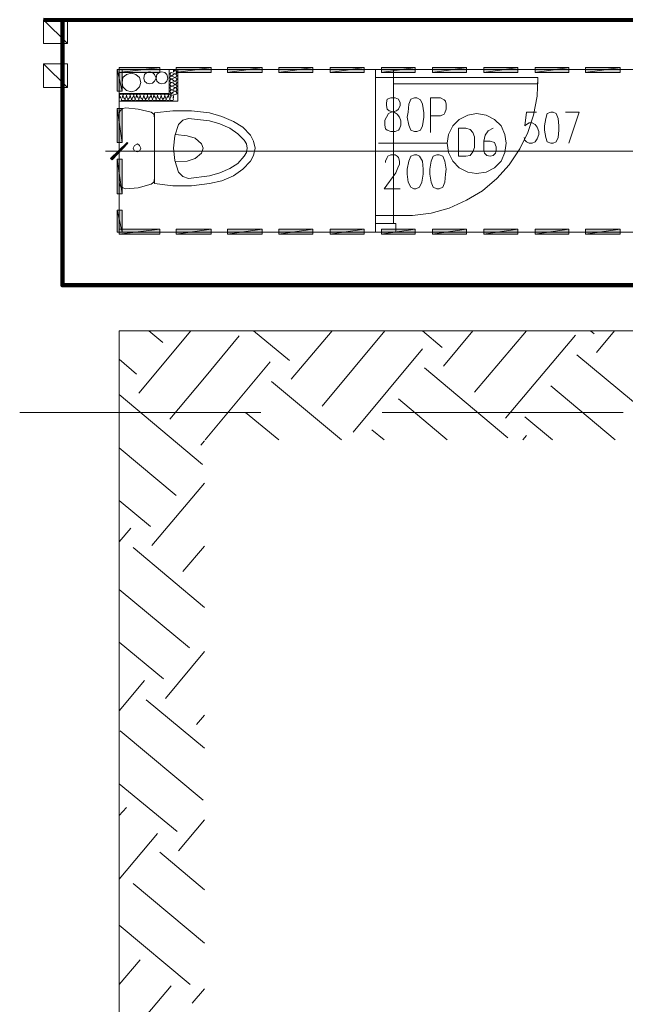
# Model space of a CAD drawing. Header units: inches. Extents: x 1504 to 12593, y -807 to 3183.
# Tile 69 of 256: x 2222 to 2577, y 1510 to 2086. Entities that reach past the tile are written whole.
import ezdxf

# ---------------------------------------------------------------- set-up
doc = ezdxf.new("R2010")
doc.units = ezdxf.units.IN
doc.header["$MEASUREMENT"] = 0
for name, color, linetype in [('at_Entity', 7, 'Continuous'), ('at_Rect', 7, 'Continuous'), ('at_Solid', 7, 'Continuous')]:
    doc.layers.add(name, color=color, linetype=linetype)

msp = doc.modelspace()

# ---------------------------------------------------------------- hatches: boundary and pattern name
at = {"layer": 'at_Solid', "lineweight": 15}
for points in [[(2279.42, 2044.58), (2282.38, 2044.58), (2279.42, 2057.26)], [(2282.38, 2044.58), (2279.42, 2057.26), (2282.38, 2057.26)], [(2280.65, 2058.52), (2280.65, 2055.57), (2304.3, 2058.52)], [(2280.65, 2055.57), (2304.3, 2058.52), (2304.3, 2055.57)], [(2314.01, 2058.52), (2314.01, 2055.57), (2334.31, 2058.52)], [(2314.01, 2055.57), (2334.31, 2058.52), (2334.31, 2055.57)], [(2344.02, 2058.52), (2344.02, 2055.57), (2364.27, 2058.52)], [(2344.02, 2055.57), (2364.27, 2058.52), (2364.27, 2055.57)], [(2374.03, 2058.52), (2374.03, 2055.57), (2393.84, 2058.52)], [(2374.03, 2055.57), (2393.84, 2058.52), (2393.84, 2055.57)], [(2403.99, 2058.52), (2403.99, 2055.57), (2423.85, 2058.52)], [(2403.99, 2055.57), (2423.85, 2058.52), (2423.85, 2055.57)], [(2434.01, 2058.52), (2434.01, 2055.57), (2453.87, 2058.52)], [(2434.01, 2055.57), (2453.87, 2058.52), (2453.87, 2055.57)], [(2463.96, 2058.52), (2463.96, 2055.57), (2483.82, 2058.52)], [(2463.96, 2055.57), (2483.82, 2058.52), (2483.82, 2055.57)], [(2493.98, 2058.52), (2493.98, 2055.57), (2513.84, 2058.52)], [(2493.98, 2055.57), (2513.84, 2058.52), (2513.84, 2055.57)], [(2523.94, 2058.52), (2523.94, 2055.57), (2543.8, 2058.52)], [(2523.94, 2055.57), (2543.8, 2058.52), (2543.8, 2055.57)], [(2553.5, 2058.52), (2553.5, 2055.57), (2573.81, 2058.52)], [(2553.5, 2055.57), (2573.81, 2058.52), (2573.81, 2055.57)], [(2279.42, 2014.59), (2282.38, 2014.59), (2279.42, 2034.45)], [(2282.38, 2014.59), (2279.42, 2034.45), (2282.38, 2034.45)], [(2275.57, 2005.3), (2276.46, 2004.46), (2285.33, 2014.59)], [(2276.46, 2004.46), (2285.33, 2014.59), (2285.72, 2014.17)], [(2279.42, 1984.61), (2282.38, 1984.61), (2279.42, 2004.88)], [(2282.38, 1984.61), (2279.42, 2004.88), (2282.38, 2004.88)], [(2279.42, 1962.21), (2282.38, 1962.21), (2279.42, 1974.89)], [(2282.38, 1962.21), (2279.42, 1974.89), (2282.38, 1974.89)], [(2280.65, 1963.9), (2280.65, 1960.95), (2304.3, 1963.9)], [(2280.65, 1960.95), (2304.3, 1963.9), (2304.3, 1960.95)], [(2314.01, 1963.9), (2314.01, 1960.95), (2334.31, 1963.9)], [(2314.01, 1960.95), (2334.31, 1963.9), (2334.31, 1960.95)], [(2344.02, 1963.9), (2344.02, 1960.95), (2364.27, 1963.9)], [(2344.02, 1960.95), (2364.27, 1963.9), (2364.27, 1960.95)], [(2374.03, 1963.9), (2374.03, 1960.95), (2393.84, 1963.9)], [(2374.03, 1960.95), (2393.84, 1963.9), (2393.84, 1960.95)], [(2403.99, 1963.9), (2403.99, 1960.95), (2423.85, 1963.9)], [(2403.99, 1960.95), (2423.85, 1963.9), (2423.85, 1960.95)], [(2434.01, 1963.9), (2434.01, 1960.95), (2453.87, 1963.9)], [(2434.01, 1960.95), (2453.87, 1963.9), (2453.87, 1960.95)], [(2463.96, 1963.9), (2463.96, 1960.95), (2483.82, 1963.9)], [(2463.96, 1960.95), (2483.82, 1963.9), (2483.82, 1960.95)], [(2493.98, 1963.9), (2493.98, 1960.95), (2513.84, 1963.9)], [(2493.98, 1960.95), (2513.84, 1963.9), (2513.84, 1960.95)], [(2523.94, 1963.9), (2523.94, 1960.95), (2543.8, 1963.9)], [(2523.94, 1960.95), (2543.8, 1963.9), (2543.8, 1960.95)], [(2553.5, 1963.9), (2553.5, 1960.95), (2573.81, 1963.9)], [(2553.5, 1960.95), (2573.81, 1963.9), (2573.81, 1960.95)]]:
    msp.add_hatch(color=7, dxfattribs=at).paths.add_polyline_path(points)

# ---------------------------------------------------------------- linework, layer by layer
at = {"lineweight": 100}
msp.add_lwpolyline([(2236.3, 2086.4), (3886.32, 2086.07), (3889.66, 680.04), (3653.02, 825.43), (3491.89, 823.56), (3490.02, 529.57), (2809.74, 529.57), (2809.74, 1931.09), (2247.38, 1931.09), (2247.38, 2086.16)], dxfattribs=at)
at = {"layer": 'at_Entity', "color": 7, "lineweight": 15}
for p, q in [((2236.3, 2072.46), (2236.3, 2086.4)), ((2236.3, 2086.4), (2250.24, 2086.4)), ((2250.24, 2072.46), (2236.3, 2086.4)), ((2250.24, 2086.4), (2250.24, 2072.46)), ((2250.24, 2072.46), (2236.3, 2072.46)), ((2236.3, 2046.7), (2236.3, 2060.63)), ((2236.3, 2060.63), (2250.24, 2060.63)), ((2250.24, 2046.7), (2236.3, 2060.63)), ((2250.24, 2060.63), (2250.24, 2046.7)), ((2282.38, 2044.58), (2279.42, 2057.26)), ((2279.42, 2057.26), (2279.42, 2044.58)), ((2282.38, 2044.58), (2279.42, 2057.26)), ((2279.42, 2057.26), (2282.38, 2057.26)), ((2279.42, 2057.26), (2282.38, 2057.26)), ((2280.65, 2058.52), (2280.65, 2055.57)), ((2280.65, 2055.57), (2304.3, 2058.52)), ((2304.3, 2058.52), (2280.65, 2058.52)), ((2280.65, 2055.57), (2304.3, 2058.52)), ((2786.69, 2057.26), (2280.65, 2057.26)), ((2786.69, 2057.26), (2280.65, 2057.26)), ((2280.65, 2057.26), (2280.65, 1962.21)), ((2786.69, 2057.26), (2280.65, 2057.26)), ((2280.65, 2057.26), (2280.65, 1962.21)), ((2282.38, 2057.26), (2282.38, 2044.58)), ((2304.3, 2058.52), (2304.3, 2055.57)), ((2309.82, 2043.32), (2309.82, 2057.26)), ((2312.33, 2055.99), (2312.33, 2057.26)), ((2312.33, 2055.99), (2313.17, 2056.83)), ((2314.01, 2056.41), (2313.17, 2056.83)), ((2314.01, 2058.52), (2314.01, 2055.57)), ((2314.01, 2055.57), (2334.31, 2058.52)), ((2334.31, 2058.52), (2314.01, 2058.52)), ((2314.01, 2055.57), (2334.31, 2058.52)), ((2314.45, 2055.57), (2314.01, 2056.41)), ((2314.9, 2038.67), (2314.9, 2057.26)), ((2334.31, 2058.52), (2334.31, 2055.57)), ((2344.02, 2058.52), (2344.02, 2055.57)), ((2344.02, 2055.57), (2364.27, 2058.52)), ((2364.27, 2058.52), (2344.02, 2058.52)), ((2344.02, 2055.57), (2364.27, 2058.52)), ((2364.27, 2058.52), (2364.27, 2055.57)), ((2374.03, 2058.52), (2374.03, 2055.57)), ((2374.03, 2055.57), (2393.84, 2058.52)), ((2393.84, 2058.52), (2374.03, 2058.52)), ((2374.03, 2055.57), (2393.84, 2058.52)), ((2393.84, 2058.52), (2393.84, 2055.57)), ((2403.99, 2058.52), (2403.99, 2055.57)), ((2403.99, 2055.57), (2423.85, 2058.52)), ((2423.85, 2058.52), (2403.99, 2058.52)), ((2403.99, 2055.57), (2423.85, 2058.52)), ((2423.85, 2058.52), (2423.85, 2055.57)), ((2430.6, 2057.26), (2441.15, 2057.26)), ((2430.6, 2052.61), (2430.6, 2057.26)), ((2434.01, 2058.52), (2434.01, 2055.57)), ((2434.01, 2055.57), (2453.87, 2058.52)), ((2453.87, 2058.52), (2434.01, 2058.52)), ((2434.01, 2055.57), (2453.87, 2058.52)), ((2441.15, 2057.26), (2441.15, 2052.61)), ((2453.87, 2058.52), (2453.87, 2055.57)), ((2463.96, 2058.52), (2463.96, 2055.57)), ((2463.96, 2055.57), (2483.82, 2058.52)), ((2483.82, 2058.52), (2463.96, 2058.52)), ((2463.96, 2055.57), (2483.82, 2058.52)), ((2483.82, 2058.52), (2483.82, 2055.57)), ((2493.98, 2058.52), (2493.98, 2055.57)), ((2493.98, 2055.57), (2513.84, 2058.52)), ((2513.84, 2058.52), (2493.98, 2058.52)), ((2493.98, 2055.57), (2513.84, 2058.52)), ((2513.84, 2058.52), (2513.84, 2055.57)), ((2523.94, 2058.52), (2523.94, 2055.57)), ((2523.94, 2055.57), (2543.8, 2058.52)), ((2543.8, 2058.52), (2523.94, 2058.52)), ((2523.94, 2055.57), (2543.8, 2058.52)), ((2543.8, 2058.52), (2543.8, 2055.57)), ((2553.5, 2058.52), (2553.5, 2055.57)), ((2553.5, 2055.57), (2573.81, 2058.52)), ((2573.81, 2058.52), (2553.5, 2058.52)), ((2553.5, 2055.57), (2573.81, 2058.52)), ((2573.81, 2058.52), (2573.81, 2055.57)), ((2304.3, 2055.57), (2280.65, 2055.57)), ((2310.66, 2055.14), (2310.21, 2054.72)), ((2310.21, 2054.72), (2310.66, 2053.88)), ((2310.66, 2053.45), (2310.21, 2052.61)), ((2310.21, 2052.61), (2310.66, 2051.76)), ((2310.66, 2051.34), (2310.21, 2050.5)), ((2310.21, 2050.5), (2310.66, 2049.65)), ((2311.05, 2055.57), (2310.66, 2055.14)), ((2310.66, 2053.88), (2311.05, 2053.45)), ((2311.05, 2053.45), (2310.66, 2053.45)), ((2311.05, 2051.76), (2310.66, 2051.34)), ((2310.66, 2051.76), (2311.05, 2051.76)), ((2311.05, 2055.57), (2312.33, 2055.14)), ((2312.33, 2054.3), (2311.05, 2053.45)), ((2311.05, 2053.45), (2312.33, 2053.04)), ((2312.33, 2052.19), (2311.05, 2051.76)), ((2311.05, 2051.76), (2312.33, 2050.92)), ((2313.17, 2054.72), (2312.33, 2055.14)), ((2312.33, 2054.3), (2313.17, 2054.72)), ((2313.17, 2052.61), (2312.33, 2053.04)), ((2312.33, 2052.19), (2313.17, 2052.61)), ((2313.17, 2050.5), (2312.33, 2050.92)), ((2312.33, 2050.08), (2313.17, 2050.5)), ((2314.01, 2054.3), (2313.17, 2054.72)), ((2313.17, 2054.72), (2314.01, 2054.72)), ((2313.17, 2052.61), (2314.01, 2053.04)), ((2314.01, 2052.19), (2313.17, 2052.61)), ((2313.17, 2050.5), (2314.01, 2050.92)), ((2314.01, 2050.08), (2313.17, 2050.5)), ((2334.31, 2055.57), (2314.01, 2055.57)), ((2314.01, 2054.72), (2314.45, 2055.57)), ((2314.45, 2053.45), (2314.01, 2054.3)), ((2314.01, 2053.04), (2314.45, 2053.45)), ((2314.45, 2051.76), (2314.01, 2052.19)), ((2314.01, 2050.92), (2314.45, 2051.76)), ((2364.27, 2055.57), (2344.02, 2055.57)), ((2393.84, 2055.57), (2374.03, 2055.57)), ((2423.85, 2055.57), (2403.99, 2055.57)), ((2441.15, 2052.61), (2430.6, 2052.61)), ((2453.87, 2055.57), (2434.01, 2055.57)), ((2483.82, 2055.57), (2463.96, 2055.57)), ((2513.84, 2055.57), (2493.98, 2055.57)), ((2543.8, 2055.57), (2523.94, 2055.57)), ((2525.22, 2041.63), (2525.66, 2052.61)), ((2573.81, 2055.57), (2553.5, 2055.57)), ((2250.24, 2046.7), (2236.3, 2046.7)), ((2310.66, 2049.23), (2310.21, 2048.38)), ((2310.21, 2048.38), (2310.66, 2047.96)), ((2310.66, 2047.12), (2310.21, 2046.7)), ((2310.21, 2046.7), (2310.66, 2045.85)), ((2310.66, 2045.01), (2310.21, 2044.58)), ((2311.05, 2049.65), (2310.66, 2049.23)), ((2310.66, 2049.65), (2311.05, 2049.65)), ((2310.66, 2047.96), (2311.05, 2047.54)), ((2311.05, 2047.54), (2310.66, 2047.12)), ((2310.66, 2045.85), (2311.05, 2045.43)), ((2311.05, 2045.43), (2310.66, 2045.01)), ((2312.33, 2050.08), (2311.05, 2049.65)), ((2311.05, 2049.65), (2312.33, 2049.23)), ((2312.33, 2047.96), (2311.05, 2047.54)), ((2311.05, 2047.54), (2312.33, 2047.12)), ((2312.33, 2045.85), (2311.05, 2045.43)), ((2311.05, 2045.43), (2312.33, 2045.01)), ((2313.17, 2048.38), (2312.33, 2049.23)), ((2312.33, 2047.96), (2313.17, 2048.38)), ((2313.17, 2046.7), (2312.33, 2047.12)), ((2312.33, 2045.85), (2313.17, 2046.7)), ((2313.17, 2044.58), (2312.33, 2045.01)), ((2313.17, 2048.38), (2314.01, 2048.81)), ((2314.01, 2048.38), (2313.17, 2048.38)), ((2314.01, 2046.27), (2313.17, 2046.7)), ((2313.17, 2046.7), (2314.01, 2046.7)), ((2314.45, 2049.65), (2314.01, 2050.08)), ((2314.01, 2048.81), (2314.45, 2049.65)), ((2314.45, 2047.54), (2314.01, 2048.38)), ((2314.01, 2046.7), (2314.45, 2047.54)), ((2314.45, 2045.43), (2314.01, 2046.27)), ((2314.01, 2044.58), (2314.45, 2045.43)), ((2279.42, 2044.58), (2282.38, 2044.58)), ((2280.65, 2043.32), (2309.82, 2043.32)), ((2281.09, 2042.89), (2280.65, 2042.05)), ((2281.48, 2040.78), (2280.65, 2042.05)), ((2280.65, 2040.78), (2281.48, 2040.78)), ((2282.38, 2042.89), (2281.09, 2042.89)), ((2281.93, 2039.94), (2282.38, 2040.78)), ((2281.93, 2039.94), (2281.93, 2039.09)), ((2281.93, 2039.09), (2283.6, 2039.09)), ((2282.77, 2042.05), (2282.38, 2042.89)), ((2282.77, 2042.05), (2282.38, 2040.78)), ((2283.21, 2042.89), (2282.77, 2042.05)), ((2283.21, 2040.78), (2282.77, 2042.05)), ((2284.44, 2042.89), (2283.21, 2042.89)), ((2283.21, 2040.78), (2284.05, 2039.94)), ((2283.6, 2039.09), (2284.05, 2039.94)), ((2284.05, 2039.94), (2284.44, 2040.78)), ((2284.05, 2039.94), (2284.05, 2039.09)), ((2284.05, 2039.09), (2285.72, 2039.09)), ((2284.89, 2042.05), (2284.44, 2042.89)), ((2284.89, 2042.05), (2284.44, 2040.78)), ((2285.33, 2042.89), (2284.89, 2042.05)), ((2285.33, 2040.78), (2284.89, 2042.05)), ((2286.56, 2042.89), (2285.33, 2042.89)), ((2285.33, 2040.78), (2285.72, 2039.94)), ((2285.72, 2039.94), (2286.56, 2040.78)), ((2285.72, 2039.09), (2285.72, 2039.94)), ((2285.72, 2039.94), (2286.17, 2039.09)), ((2286.17, 2039.09), (2287.4, 2039.09)), ((2287.01, 2042.05), (2286.56, 2042.89)), ((2287.01, 2042.05), (2286.56, 2040.78)), ((2288.68, 2042.89), (2287.01, 2042.89)), ((2287.01, 2042.89), (2287.01, 2042.05)), ((2287.4, 2040.78), (2287.01, 2042.05)), ((2287.4, 2040.78), (2287.84, 2039.94)), ((2287.4, 2039.09), (2287.84, 2039.94)), ((2287.84, 2039.94), (2288.29, 2040.78)), ((2287.84, 2039.94), (2288.29, 2039.09)), ((2289.13, 2042.05), (2288.29, 2040.78)), ((2288.29, 2039.09), (2289.52, 2039.09)), ((2289.13, 2042.05), (2288.68, 2042.89)), ((2290.8, 2042.89), (2289.13, 2042.89)), ((2289.13, 2042.89), (2289.13, 2042.05)), ((2289.52, 2040.78), (2289.13, 2042.05)), ((2289.52, 2040.78), (2289.96, 2039.94)), ((2289.52, 2039.09), (2289.96, 2039.94)), ((2289.96, 2039.94), (2290.35, 2040.78)), ((2289.96, 2039.94), (2290.35, 2039.09)), ((2290.8, 2042.05), (2290.35, 2040.78)), ((2290.35, 2039.09), (2291.64, 2039.09)), ((2290.8, 2042.05), (2290.8, 2042.89)), ((2291.25, 2042.89), (2290.8, 2042.05)), ((2291.64, 2040.78), (2290.8, 2042.05)), ((2292.47, 2042.89), (2291.25, 2042.89)), ((2291.64, 2040.78), (2292.08, 2039.94)), ((2291.64, 2039.09), (2292.08, 2039.94)), ((2292.08, 2039.94), (2292.47, 2040.78)), ((2292.08, 2039.94), (2292.08, 2039.09)), ((2292.08, 2039.09), (2293.76, 2039.09)), ((2292.92, 2042.05), (2292.47, 2042.89)), ((2292.92, 2042.05), (2292.47, 2040.78)), ((2293.31, 2042.89), (2292.92, 2042.05)), ((2293.31, 2040.78), (2292.92, 2042.05)), ((2294.59, 2042.89), (2293.31, 2042.89)), ((2293.31, 2040.78), (2294.2, 2039.94)), ((2293.76, 2039.09), (2294.2, 2039.94)), ((2294.2, 2039.94), (2294.59, 2040.78)), ((2294.2, 2039.94), (2294.2, 2039.09)), ((2294.2, 2039.09), (2295.88, 2039.09)), ((2295.04, 2042.05), (2294.59, 2042.89)), ((2295.04, 2042.05), (2294.59, 2040.78)), ((2295.43, 2042.89), (2295.04, 2042.05)), ((2295.43, 2040.78), (2295.04, 2042.05)), ((2296.71, 2042.89), (2295.43, 2042.89)), ((2295.43, 2040.78), (2295.88, 2039.94)), ((2295.88, 2039.94), (2296.71, 2040.78)), ((2295.88, 2039.09), (2295.88, 2039.94)), ((2295.88, 2039.94), (2296.27, 2039.09)), ((2296.27, 2039.09), (2297.55, 2039.09)), ((2297.16, 2042.05), (2296.71, 2042.89)), ((2297.16, 2042.05), (2296.71, 2040.78)), ((2298.83, 2042.89), (2297.16, 2042.89)), ((2297.16, 2042.89), (2297.16, 2042.05)), ((2297.55, 2040.78), (2297.16, 2042.05)), ((2297.55, 2040.78), (2298, 2039.94)), ((2297.55, 2039.09), (2298, 2039.94)), ((2298, 2039.94), (2298.39, 2040.78)), ((2298, 2039.94), (2298.39, 2039.09)), ((2299.22, 2042.05), (2298.39, 2040.78)), ((2298.39, 2039.09), (2299.67, 2039.09)), ((2299.22, 2042.05), (2298.83, 2042.89)), ((2300.95, 2042.89), (2299.22, 2042.89)), ((2299.22, 2042.89), (2299.22, 2042.05)), ((2299.67, 2040.78), (2299.22, 2042.05)), ((2299.67, 2040.78), (2300.12, 2039.94)), ((2299.67, 2039.09), (2300.12, 2039.94)), ((2300.12, 2039.94), (2300.51, 2040.78)), ((2300.12, 2039.94), (2300.51, 2039.09)), ((2300.95, 2042.05), (2300.51, 2040.78)), ((2300.51, 2039.09), (2301.79, 2039.09)), ((2300.95, 2042.05), (2300.95, 2042.89)), ((2301.34, 2042.89), (2300.95, 2042.05)), ((2301.79, 2040.78), (2300.95, 2042.05)), ((2302.63, 2042.89), (2301.34, 2042.89)), ((2301.79, 2040.78), (2302.18, 2039.94)), ((2301.79, 2039.09), (2302.18, 2039.94)), ((2302.18, 2039.94), (2302.63, 2040.78)), ((2302.18, 2039.94), (2302.18, 2039.09)), ((2302.18, 2039.09), (2303.91, 2039.09)), ((2303.07, 2042.05), (2302.63, 2042.89)), ((2303.07, 2042.05), (2302.63, 2040.78)), ((2303.46, 2042.89), (2303.07, 2042.05)), ((2303.46, 2040.78), (2303.07, 2042.05)), ((2304.75, 2042.89), (2303.46, 2042.89)), ((2303.46, 2040.78), (2304.3, 2039.94)), ((2303.91, 2039.09), (2304.3, 2039.94)), ((2304.3, 2039.94), (2304.75, 2040.78)), ((2304.3, 2039.94), (2304.3, 2039.09)), ((2304.3, 2039.09), (2306.03, 2039.09)), ((2305.14, 2042.05), (2304.75, 2042.89)), ((2305.14, 2042.05), (2304.75, 2040.78)), ((2305.58, 2042.89), (2305.14, 2042.05)), ((2305.58, 2040.78), (2305.14, 2042.05)), ((2306.87, 2042.89), (2305.58, 2042.89)), ((2305.58, 2040.78), (2306.03, 2039.94)), ((2306.03, 2039.94), (2306.87, 2040.78)), ((2306.03, 2039.09), (2306.03, 2039.94)), ((2306.03, 2039.94), (2306.42, 2039.09)), ((2306.42, 2039.09), (2307.7, 2039.09)), ((2307.26, 2042.05), (2306.87, 2042.89)), ((2307.26, 2042.05), (2306.87, 2040.78)), ((2308.99, 2042.89), (2307.26, 2042.89)), ((2307.26, 2042.89), (2307.26, 2042.05)), ((2307.7, 2040.78), (2307.26, 2042.05)), ((2307.7, 2040.78), (2308.09, 2039.94)), ((2307.7, 2039.09), (2308.09, 2039.94)), ((2308.09, 2039.94), (2308.54, 2040.78)), ((2308.09, 2039.94), (2308.54, 2039.09)), ((2309.38, 2042.05), (2308.54, 2040.78)), ((2308.54, 2039.09), (2309.82, 2039.09)), ((2309.38, 2042.05), (2308.99, 2042.89)), ((2311.05, 2042.89), (2309.38, 2042.89)), ((2309.38, 2042.89), (2309.38, 2042.05)), ((2309.82, 2040.78), (2309.38, 2042.05)), ((2309.82, 2040.78), (2310.21, 2039.94)), ((2309.82, 2039.09), (2310.21, 2039.94)), ((2310.21, 2044.58), (2310.66, 2043.74)), ((2310.66, 2043.32), (2310.21, 2042.47)), ((2310.21, 2042.47), (2310.66, 2041.63)), ((2310.21, 2039.94), (2310.66, 2040.78)), ((2310.21, 2039.94), (2310.66, 2039.09)), ((2310.66, 2043.74), (2311.05, 2043.32)), ((2311.05, 2043.32), (2310.66, 2043.32)), ((2311.05, 2042.05), (2310.66, 2040.78)), ((2310.66, 2041.63), (2311.05, 2041.63)), ((2310.66, 2039.09), (2311.94, 2039.09)), ((2312.33, 2044.16), (2311.05, 2043.32)), ((2311.05, 2043.32), (2312.33, 2042.89)), ((2311.05, 2042.05), (2311.05, 2042.89)), ((2312.33, 2042.05), (2311.05, 2041.63)), ((2311.94, 2040.78), (2312.33, 2039.94)), ((2311.94, 2040.78), (2312.33, 2040.78)), ((2311.94, 2039.09), (2312.33, 2039.94)), ((2312.33, 2044.16), (2313.17, 2044.58)), ((2313.17, 2042.47), (2312.33, 2042.89)), ((2312.33, 2040.78), (2312.33, 2042.05)), ((2314.01, 2044.16), (2313.17, 2044.58)), ((2313.17, 2044.58), (2314.01, 2044.58)), ((2313.17, 2042.47), (2314.01, 2042.89)), ((2314.45, 2043.32), (2314.01, 2044.16)), ((2314.01, 2042.89), (2314.45, 2043.32)), ((2437.35, 2039.94), (2436.96, 2037.83)), ((2439.47, 2040.78), (2437.35, 2039.94)), ((2442.04, 2040.78), (2439.47, 2040.78)), ((2444.1, 2039.94), (2442.04, 2040.78)), ((2445, 2037.83), (2444.1, 2039.94)), ((2451.3, 2039.94), (2450.02, 2036.98)), ((2453.42, 2040.78), (2451.3, 2039.94)), ((2454.7, 2040.78), (2453.42, 2040.78)), ((2456.82, 2039.52), (2454.7, 2040.78)), ((2458.05, 2036.98), (2456.82, 2039.52)), ((2462.74, 2020.51), (2462.74, 2040.78)), ((2462.74, 2040.78), (2468.65, 2040.78)), ((2468.65, 2040.78), (2470.71, 2039.52)), ((2470.71, 2039.52), (2471.61, 2038.67)), ((2523.1, 2030.64), (2525.22, 2041.63)), ((2282.38, 2014.59), (2279.42, 2034.45)), ((2279.42, 2034.45), (2279.42, 2014.59)), ((2282.38, 2014.59), (2279.42, 2034.45)), ((2279.42, 2034.45), (2282.38, 2034.45)), ((2280.65, 2038.67), (2314.9, 2038.67)), ((2280.65, 2031.49), (2281.09, 2033.18)), ((2281.09, 2033.18), (2282.77, 2034.45)), ((2282.38, 2034.45), (2282.38, 2014.59)), ((2282.77, 2034.45), (2284.44, 2034.87)), ((2284.44, 2034.87), (2291.64, 2034.02)), ((2291.64, 2034.02), (2299.22, 2032.33)), ((2301.34, 2031.91), (2311.94, 2033.18)), ((2311.94, 2033.18), (2322.88, 2033.18)), ((2322.88, 2033.18), (2333.48, 2031.91)), ((2436.96, 2037.83), (2436.96, 2036.14)), ((2436.96, 2036.14), (2437.35, 2034.02)), ((2437.35, 2034.02), (2438.64, 2033.18)), ((2438.64, 2033.18), (2441.59, 2032.33)), ((2439.92, 2032.33), (2442.88, 2033.18)), ((2442.88, 2033.18), (2444.1, 2034.02)), ((2444.1, 2034.02), (2445, 2036.14)), ((2445, 2036.14), (2445, 2037.83)), ((2450.02, 2036.98), (2449.63, 2032.33)), ((2458.89, 2031.91), (2458.05, 2036.98)), ((2472, 2034.02), (2471.16, 2031.91)), ((2471.61, 2038.67), (2472, 2036.98)), ((2472, 2036.98), (2472, 2034.02)), ((2299.22, 2032.33), (2300.95, 2031.07)), ((2300.95, 2031.07), (2301.34, 2028.96)), ((2301.34, 2031.91), (2301.34, 1990.51)), ((2315.29, 2025.15), (2317.86, 2027.69)), ((2317.86, 2027.69), (2321.2, 2028.53)), ((2321.2, 2028.53), (2333.48, 2027.27)), ((2333.48, 2031.91), (2340.62, 2029.8)), ((2340.62, 2029.8), (2347.42, 2026.84)), ((2436.13, 2027.69), (2436.96, 2029.38)), ((2436.13, 2024.73), (2436.13, 2027.69)), ((2436.96, 2029.38), (2438.19, 2031.49)), ((2438.19, 2031.49), (2439.92, 2032.33)), ((2441.59, 2032.33), (2443.27, 2031.07)), ((2443.27, 2031.07), (2444.55, 2029.38)), ((2444.55, 2029.38), (2445.39, 2027.27)), ((2449.63, 2032.33), (2449.18, 2029.38)), ((2449.18, 2029.38), (2450.02, 2024.73)), ((2458.05, 2024.31), (2458.89, 2029.38)), ((2458.89, 2029.38), (2458.89, 2031.91)), ((2468.65, 2030.22), (2462.74, 2030.22)), ((2470.71, 2031.07), (2468.65, 2030.22)), ((2471.16, 2031.91), (2470.71, 2031.07)), ((2479.58, 2028.11), (2475.79, 2024.31)), ((2484.66, 2030.64), (2479.58, 2028.11)), ((2489.74, 2031.49), (2484.66, 2030.64)), ((2495.26, 2030.64), (2489.74, 2031.49)), ((2500.28, 2028.11), (2495.26, 2030.64)), ((2504.13, 2024.31), (2500.28, 2028.11)), ((2518.91, 2032.33), (2518.02, 2024.31)), ((2524.83, 2032.33), (2518.91, 2032.33)), ((2519.75, 2020.51), (2523.1, 2030.64)), ((2530.3, 2028.53), (2529.46, 2024.31)), ((2531.13, 2031.49), (2530.3, 2028.53)), ((2533.25, 2032.33), (2531.13, 2031.49)), ((2534.54, 2032.33), (2533.25, 2032.33)), ((2536.21, 2031.49), (2534.54, 2032.33)), ((2537.49, 2028.53), (2536.21, 2031.49)), ((2537.88, 2024.31), (2537.49, 2028.53)), ((2541.68, 2032.33), (2549.71, 2032.33)), ((2549.71, 2032.33), (2543.8, 2014.17)), ((2313.17, 2018.4), (2315.29, 2025.15)), ((2333.48, 2027.27), (2339.39, 2025.58)), ((2339.39, 2025.58), (2345.3, 2023.04)), ((2345.3, 2023.04), (2349.93, 2019.66)), ((2347.42, 2026.84), (2352.89, 2023.46)), ((2352.89, 2023.46), (2357.52, 2018.82)), ((2436.52, 2022.62), (2436.13, 2024.73)), ((2437.35, 2021.77), (2436.52, 2022.62)), ((2439.47, 2020.93), (2437.35, 2021.77)), ((2444.1, 2021.77), (2442.04, 2020.93)), ((2444.55, 2022.62), (2444.1, 2021.77)), ((2445.39, 2024.73), (2444.55, 2022.62)), ((2445.39, 2027.27), (2445.39, 2024.73)), ((2450.02, 2024.73), (2451.3, 2021.77)), ((2451.3, 2021.77), (2453.42, 2020.93)), ((2454.7, 2020.93), (2456.82, 2021.77)), ((2456.82, 2021.77), (2458.05, 2024.31)), ((2475.79, 2024.31), (2473.28, 2019.24)), ((2483.43, 2023.04), (2479.19, 2023.04)), ((2479.19, 2023.04), (2479.19, 2006.57)), ((2485.94, 2022.2), (2483.43, 2023.04)), ((2487.62, 2020.51), (2485.94, 2022.2)), ((2499.44, 2023.04), (2496.49, 2021.35)), ((2506.2, 2019.24), (2504.13, 2024.31)), ((2518.02, 2024.31), (2518.91, 2025.15)), ((2518.91, 2025.15), (2520.59, 2026)), ((2520.59, 2026), (2522.26, 2026)), ((2522.26, 2026), (2523.94, 2025.15)), ((2523.94, 2025.15), (2525.22, 2023.46)), ((2525.22, 2023.46), (2526.06, 2020.93)), ((2529.46, 2024.31), (2529.46, 2021.77)), ((2529.46, 2021.77), (2530.3, 2017.55)), ((2537.49, 2017.55), (2537.88, 2021.77)), ((2537.88, 2021.77), (2537.88, 2024.31)), ((2280.65, 2002.35), (2280.65, 2017.13)), ((2312.33, 2011.22), (2313.17, 2018.4)), ((2313.62, 2019.24), (2320.37, 2018.4)), ((2320.37, 2018.4), (2325, 2017.13)), ((2325, 2017.13), (2328.79, 2013.75)), ((2349.93, 2019.66), (2353.73, 2015.86)), ((2353.73, 2015.86), (2355.01, 2013.75)), ((2357.52, 2018.82), (2359.25, 2015.44)), ((2442.04, 2020.93), (2439.47, 2020.93)), ((2453.42, 2020.93), (2454.7, 2020.93)), ((2473.28, 2019.24), (2472.44, 2014.17)), ((2488.45, 2017.97), (2487.62, 2020.51)), ((2488.45, 2011.64), (2488.45, 2017.97)), ((2494.81, 2018.82), (2493.98, 2015.44)), ((2496.49, 2021.35), (2494.81, 2018.82)), ((2507.09, 2014.17), (2506.2, 2019.24)), ((2515.12, 2010.79), (2519.75, 2020.51)), ((2518.02, 2015.86), (2517.63, 2017.55)), ((2518.91, 2015.02), (2518.02, 2015.86)), ((2525.22, 2016.71), (2523.94, 2015.02)), ((2526.06, 2019.24), (2525.22, 2016.71)), ((2526.06, 2020.93), (2526.06, 2019.24)), ((2530.3, 2017.55), (2531.13, 2015.02)), ((2536.21, 2015.02), (2537.49, 2017.55)), ((2285.33, 2014.59), (2275.57, 2005.3)), ((2285.72, 2014.59), (2276.02, 2004.88)), ((2276.46, 2004.46), (2285.33, 2014.59)), ((2276.46, 2004.46), (2285.33, 2014.59)), ((2285.72, 2014.17), (2276.46, 2004.46)), ((2279.42, 2014.59), (2282.38, 2014.59)), ((2285.33, 2014.59), (2285.72, 2014.17)), ((2288.68, 2011.22), (2289.52, 2012.9)), ((2289.52, 2009.53), (2288.68, 2011.22)), ((2289.52, 2012.9), (2291.25, 2013.75)), ((2291.25, 2013.75), (2292.47, 2012.9)), ((2292.47, 2012.9), (2293.31, 2011.22)), ((2293.31, 2011.22), (2292.47, 2009.53)), ((2313.17, 2004.03), (2312.33, 2011.22)), ((2328.79, 2013.75), (2329.68, 2011.22)), ((2329.68, 2011.22), (2328.79, 2008.25)), ((2355.01, 2013.75), (2355.4, 2011.22)), ((2355.4, 2011.22), (2355.01, 2008.68)), ((2359.25, 2015.44), (2360.09, 2011.22)), ((2360.09, 2011.22), (2359.25, 2006.99)), ((2432.28, 2014.17), (2472.44, 2014.17)), ((2472.44, 2014.17), (2473.28, 2008.68)), ((2487.62, 2009.1), (2488.45, 2011.64)), ((2493.98, 2015.44), (2493.98, 2009.95)), ((2497.77, 2015.44), (2493.98, 2015.44)), ((2500.28, 2014.59), (2497.77, 2015.44)), ((2501.17, 2012.06), (2500.28, 2014.59)), ((2501.17, 2009.95), (2501.17, 2012.06)), ((2506.2, 2008.68), (2507.09, 2014.17)), ((2508.76, 2001.5), (2515.12, 2010.79)), ((2520.59, 2014.17), (2518.91, 2015.02)), ((2522.26, 2014.17), (2520.59, 2014.17)), ((2523.94, 2015.02), (2522.26, 2014.17)), ((2531.13, 2015.02), (2533.25, 2014.17)), ((2533.25, 2014.17), (2534.54, 2014.17)), ((2534.54, 2014.17), (2536.21, 2015.02)), ((2289.13, 2009.53), (2272.61, 2009.53)), ((2275.57, 2005.3), (2276.46, 2004.46)), ((2282.38, 1984.61), (2279.42, 2004.88)), ((2279.42, 2004.88), (2279.42, 1984.61)), ((2282.38, 1984.61), (2279.42, 2004.88)), ((2279.42, 2004.88), (2282.38, 2004.88)), ((2282.38, 2004.88), (2282.38, 1984.61)), ((2286.56, 2009.53), (2781.23, 2009.53)), ((2291.25, 2009.1), (2289.52, 2009.53)), ((2292.47, 2009.53), (2291.25, 2009.1)), ((2325, 2005.3), (2320.37, 2003.61)), ((2328.79, 2008.25), (2325, 2005.3)), ((2353.73, 2006.57), (2349.93, 2002.35)), ((2355.01, 2008.68), (2353.73, 2006.57)), ((2359.25, 2006.99), (2357.52, 2003.61)), ((2436.52, 2003.61), (2437.35, 2005.72)), ((2437.35, 2005.72), (2437.8, 2006.57)), ((2437.8, 2006.57), (2439.47, 2007.41)), ((2439.47, 2007.41), (2442.04, 2007.41)), ((2442.04, 2007.41), (2443.27, 2006.57)), ((2443.27, 2006.57), (2444.1, 2005.72)), ((2444.1, 2005.72), (2444.55, 2003.61)), ((2451.3, 2006.57), (2450.02, 2003.61)), ((2453.42, 2007.41), (2451.3, 2006.57)), ((2454.7, 2007.41), (2453.42, 2007.41)), ((2456.38, 2006.57), (2454.7, 2007.41)), ((2458.05, 2003.61), (2456.38, 2006.57)), ((2464.41, 2006.57), (2463.13, 2003.61)), ((2466.53, 2007.41), (2464.41, 2006.57)), ((2467.76, 2007.41), (2466.53, 2007.41)), ((2469.88, 2006.57), (2467.76, 2007.41)), ((2471.16, 2003.61), (2469.88, 2006.57)), ((2473.28, 2008.68), (2475.79, 2003.61)), ((2479.19, 2006.57), (2483.43, 2006.57)), ((2483.43, 2006.57), (2485.94, 2006.99)), ((2485.94, 2006.99), (2487.62, 2009.1)), ((2493.98, 2009.95), (2494.37, 2008.25)), ((2494.37, 2008.25), (2495.65, 2006.99)), ((2495.65, 2006.99), (2497.77, 2006.57)), ((2497.77, 2006.57), (2499.44, 2006.99)), ((2499.44, 2006.99), (2500.73, 2008.25)), ((2500.73, 2008.25), (2501.17, 2009.95)), ((2504.13, 2003.61), (2506.2, 2008.68)), ((2315.29, 1997.28), (2313.17, 2004.03)), ((2320.37, 2003.61), (2313.62, 2003.19)), ((2345.3, 1999.39), (2339.39, 1996.85)), ((2349.93, 2002.35), (2345.3, 1999.39)), ((2352.89, 1998.97), (2347.42, 1995.16)), ((2357.52, 2003.61), (2352.89, 1998.97)), ((2436.52, 2002.77), (2436.52, 2003.61)), ((2443.71, 1999.81), (2442.43, 1996.85)), ((2444.55, 2001.92), (2443.71, 1999.81)), ((2444.55, 2003.61), (2444.55, 2001.92)), ((2450.02, 2003.61), (2449.18, 1998.97)), ((2449.18, 1998.97), (2449.18, 1996.01)), ((2458.5, 1998.97), (2458.05, 2003.61)), ((2458.5, 1996.01), (2458.5, 1998.97)), ((2463.13, 2003.61), (2462.29, 1998.97)), ((2462.29, 1998.97), (2462.29, 1996.01)), ((2472, 1998.97), (2471.16, 2003.61)), ((2471.61, 1996.01), (2472, 1998.97)), ((2475.79, 2003.61), (2479.58, 1999.81)), ((2479.58, 1999.81), (2484.66, 1997.28)), ((2495.26, 1997.28), (2500.28, 1999.81)), ((2500.28, 1999.81), (2504.13, 2003.61)), ((2501.56, 1993.47), (2508.76, 2001.5)), ((2301.34, 1993.47), (2300.95, 1991.36)), ((2317.86, 1994.74), (2315.29, 1997.28)), ((2321.2, 1993.47), (2317.86, 1994.74)), ((2333.48, 1995.16), (2321.2, 1993.47)), ((2339.39, 1996.85), (2333.48, 1995.16)), ((2347.42, 1995.16), (2340.62, 1992.2)), ((2442.43, 1996.85), (2435.68, 1987.56)), ((2449.18, 1996.01), (2449.63, 1991.36)), ((2457.66, 1991.36), (2458.5, 1996.01)), ((2462.29, 1996.01), (2463.13, 1991.36)), ((2471.16, 1991.36), (2471.61, 1996.01)), ((2484.66, 1997.28), (2489.74, 1996.43)), ((2489.74, 1996.43), (2495.26, 1997.28)), ((2493.14, 1986.29), (2501.56, 1993.47)), ((2281.09, 1989.25), (2280.65, 1990.94)), ((2282.77, 1987.98), (2281.09, 1989.25)), ((2284.44, 1987.56), (2282.77, 1987.98)), ((2291.64, 1987.98), (2284.44, 1987.56)), ((2299.22, 1990.1), (2291.64, 1987.98)), ((2300.95, 1991.36), (2299.22, 1990.1)), ((2311.94, 1989.25), (2301.34, 1990.51)), ((2322.88, 1989.25), (2311.94, 1989.25)), ((2333.48, 1990.51), (2322.88, 1989.25)), ((2340.62, 1992.2), (2333.48, 1990.51)), ((2435.68, 1987.56), (2445, 1987.56)), ((2449.63, 1991.36), (2451.3, 1988.41)), ((2451.3, 1988.41), (2452.97, 1987.56)), ((2452.97, 1987.56), (2454.26, 1987.56)), ((2454.26, 1987.56), (2456.38, 1988.41)), ((2456.38, 1988.41), (2457.66, 1991.36)), ((2463.13, 1991.36), (2464.41, 1988.41)), ((2464.41, 1988.41), (2466.53, 1987.56)), ((2466.53, 1987.56), (2467.76, 1987.56)), ((2467.76, 1987.56), (2469.88, 1988.41)), ((2469.88, 1988.41), (2471.16, 1991.36)), ((2279.42, 1984.61), (2282.38, 1984.61)), ((2483.82, 1980.8), (2493.14, 1986.29)), ((2463.13, 1973.2), (2473.67, 1976.15)), ((2473.67, 1976.15), (2483.82, 1980.8)), ((2282.38, 1962.21), (2279.42, 1974.89)), ((2279.42, 1974.89), (2279.42, 1962.21)), ((2282.38, 1962.21), (2279.42, 1974.89)), ((2279.42, 1974.89), (2282.38, 1974.89)), ((2282.38, 1974.89), (2282.38, 1962.21)), ((2441.15, 1971.93), (2430.6, 1971.93)), ((2430.6, 1971.93), (2430.6, 1967.28)), ((2441.15, 1967.28), (2441.15, 1971.93)), ((2441.15, 1971.93), (2452.14, 1971.93)), ((2452.14, 1971.93), (2463.13, 1973.2)), ((2430.6, 1967.28), (2441.15, 1967.28)), ((2279.42, 1962.21), (2282.38, 1962.21)), ((2280.65, 1963.9), (2280.65, 1960.95)), ((2280.65, 1960.95), (2304.3, 1963.9)), ((2304.3, 1963.9), (2280.65, 1963.9)), ((2280.65, 1960.95), (2304.3, 1963.9)), ((2280.65, 1962.21), (2846.67, 1962.21)), ((2304.3, 1960.95), (2280.65, 1960.95)), ((2304.3, 1963.9), (2304.3, 1960.95)), ((2314.01, 1963.9), (2314.01, 1960.95)), ((2314.01, 1960.95), (2334.31, 1963.9)), ((2334.31, 1963.9), (2314.01, 1963.9)), ((2314.01, 1960.95), (2334.31, 1963.9)), ((2334.31, 1960.95), (2314.01, 1960.95)), ((2334.31, 1963.9), (2334.31, 1960.95)), ((2344.02, 1963.9), (2344.02, 1960.95)), ((2344.02, 1960.95), (2364.27, 1963.9)), ((2364.27, 1963.9), (2344.02, 1963.9)), ((2344.02, 1960.95), (2364.27, 1963.9)), ((2364.27, 1960.95), (2344.02, 1960.95)), ((2364.27, 1963.9), (2364.27, 1960.95)), ((2374.03, 1963.9), (2374.03, 1960.95)), ((2374.03, 1960.95), (2393.84, 1963.9)), ((2393.84, 1963.9), (2374.03, 1963.9)), ((2374.03, 1960.95), (2393.84, 1963.9)), ((2393.84, 1960.95), (2374.03, 1960.95)), ((2393.84, 1963.9), (2393.84, 1960.95)), ((2403.99, 1963.9), (2403.99, 1960.95)), ((2403.99, 1960.95), (2423.85, 1963.9)), ((2423.85, 1963.9), (2403.99, 1963.9)), ((2403.99, 1960.95), (2423.85, 1963.9)), ((2423.85, 1960.95), (2403.99, 1960.95)), ((2423.85, 1963.9), (2423.85, 1960.95)), ((2434.01, 1963.9), (2434.01, 1960.95)), ((2434.01, 1960.95), (2453.87, 1963.9)), ((2453.87, 1963.9), (2434.01, 1963.9)), ((2434.01, 1960.95), (2453.87, 1963.9)), ((2453.87, 1960.95), (2434.01, 1960.95)), ((2453.87, 1963.9), (2453.87, 1960.95)), ((2463.96, 1963.9), (2463.96, 1960.95)), ((2463.96, 1960.95), (2483.82, 1963.9)), ((2483.82, 1963.9), (2463.96, 1963.9)), ((2463.96, 1960.95), (2483.82, 1963.9)), ((2483.82, 1960.95), (2463.96, 1960.95)), ((2483.82, 1963.9), (2483.82, 1960.95)), ((2493.98, 1963.9), (2493.98, 1960.95)), ((2493.98, 1960.95), (2513.84, 1963.9)), ((2513.84, 1963.9), (2493.98, 1963.9)), ((2493.98, 1960.95), (2513.84, 1963.9)), ((2513.84, 1960.95), (2493.98, 1960.95)), ((2513.84, 1963.9), (2513.84, 1960.95)), ((2523.94, 1963.9), (2523.94, 1960.95)), ((2523.94, 1960.95), (2543.8, 1963.9)), ((2543.8, 1963.9), (2523.94, 1963.9)), ((2523.94, 1960.95), (2543.8, 1963.9)), ((2543.8, 1960.95), (2523.94, 1960.95)), ((2543.8, 1963.9), (2543.8, 1960.95)), ((2553.5, 1963.9), (2553.5, 1960.95)), ((2553.5, 1960.95), (2573.81, 1963.9)), ((2573.81, 1963.9), (2553.5, 1963.9)), ((2553.5, 1960.95), (2573.81, 1963.9)), ((2573.81, 1960.95), (2553.5, 1960.95)), ((2573.81, 1963.9), (2573.81, 1960.95)), ((2280.65, 1904.34), (2280.65, 559.42)), ((2280.65, 1904.34), (2786.69, 1904.34)), ((2292.08, 1868.02), (2322.49, 1904.34)), ((2298, 1904.34), (2306.03, 1897.59)), ((2330.52, 1876.89), (2350.77, 1901.39)), ((2359.25, 1904.34), (2380.34, 1887.03)), ((2381.18, 1876.04), (2405.28, 1904.34)), ((2399.36, 1860.42), (2436.13, 1904.34)), ((2458.05, 1904.34), (2469.49, 1894.63)), ((2470.32, 1883.65), (2487.62, 1904.34)), ((2488.45, 1868.44), (2518.91, 1904.34)), ((2506.64, 1853.24), (2547.65, 1901.81)), ((2556.46, 1904.34), (2558.58, 1902.66)), ((2559.86, 1891.68), (2570.41, 1904.34)), ((2417.49, 1845.21), (2458.05, 1893.78)), ((2548.48, 1890.41), (2597.02, 1849.86)), ((2280.65, 1887.88), (2290.8, 1879)), ((2330.91, 1840.56), (2368.96, 1886.18)), ((2459.33, 1882.81), (2507.92, 1841.83)), ((2310.21, 1852.81), (2330.52, 1876.89)), ((2369.79, 1874.78), (2410.74, 1840.56)), ((2533.25, 1872.24), (2570.85, 1840.56)), ((2280.65, 1867.17), (2329.24, 1826.2)), ((2444.1, 1864.64), (2472.44, 1840.56)), ((2363.44, 1856.61), (2222.35, 1856.61)), ((2354.56, 1856.61), (2374.03, 1840.56)), ((2575.48, 1856.61), (2434.4, 1856.61)), ((2518.02, 1854.08), (2534.09, 1840.56)), ((2428.48, 1846.48), (2435.68, 1840.56)), ((2516.79, 1840.56), (2518.91, 1843.1)), ((2328.4, 1837.61), (2330.52, 1840.14)), ((2280.65, 1835.92), (2314.01, 1808.04)), ((2299.67, 1778.9), (2330.52, 1815.22)), ((2280.65, 1805.08), (2298.83, 1789.88)), ((2280.65, 1781), (2287.4, 1789.03)), ((2288.68, 1777.62), (2330.52, 1742.57)), ((2317.86, 1763.69), (2330.52, 1778.47)), ((2280.65, 1753.13), (2321.65, 1718.91)), ((2280.65, 1722.29), (2306.42, 1700.75)), ((2307.7, 1689.35), (2330.52, 1716.8)), ((2280.65, 1682.17), (2295.43, 1699.91)), ((2296.27, 1688.5), (2330.52, 1660.2)), ((2325.83, 1674.14), (2330.52, 1679.63)), ((2281.09, 1670.34), (2329.68, 1629.79)), ((2280.65, 1639.5), (2314.45, 1611.62)), ((2280.65, 1620.92), (2284.89, 1625.56)), ((2315.29, 1600.22), (2330.52, 1618.38)), ((2280.65, 1583.75), (2303.07, 1610.36)), ((2304.3, 1599.37), (2330.52, 1577.41)), ((2288.68, 1581.21), (2330.52, 1546.15)), ((2280.65, 1556.71), (2322.04, 1522.07)), ((2280.65, 1522.07), (2292.92, 1536.44)), ((2280.65, 1485.33), (2311.05, 1521.23)), ((2323.32, 1511.09), (2330.52, 1519.54))]:
    msp.add_line(p, q, dxfattribs=at)
at = {"layer": 'at_Entity', "color": 34, "lineweight": 15, "true_color": 0x954900}
for p, q in [((2282.77, 2052.61), (2282.38, 2049.65)), ((2284.89, 2054.3), (2282.77, 2052.61)), ((2287.84, 2055.14), (2284.89, 2054.3)), ((2290.35, 2054.3), (2287.84, 2055.14)), ((2292.47, 2052.61), (2290.35, 2054.3)), ((2293.31, 2049.65), (2292.47, 2052.61)), ((2282.38, 2049.65), (2282.77, 2047.12)), ((2282.77, 2047.12), (2284.89, 2045.01)), ((2284.89, 2045.01), (2287.84, 2044.16)), ((2287.84, 2044.16), (2290.35, 2045.01)), ((2290.35, 2045.01), (2292.47, 2047.12)), ((2292.47, 2047.12), (2293.31, 2049.65))]:
    msp.add_line(p, q, dxfattribs=at)
at = {"layer": 'at_Entity', "color": 150, "lineweight": 15, "true_color": 0x007eff}
for p, q in [((2295.43, 2054.3), (2295.04, 2052.19)), ((2295.04, 2052.19), (2295.43, 2050.5)), ((2296.71, 2055.57), (2295.43, 2054.3)), ((2295.43, 2050.5), (2296.71, 2049.23)), ((2298.39, 2055.99), (2296.71, 2055.57)), ((2300.12, 2055.57), (2298.39, 2055.99)), ((2301.34, 2054.3), (2300.12, 2055.57)), ((2300.12, 2049.23), (2301.34, 2050.5)), ((2302.18, 2052.19), (2301.34, 2054.3)), ((2301.34, 2050.5), (2302.18, 2052.19)), ((2302.63, 2054.3), (2302.18, 2052.19)), ((2302.18, 2052.19), (2302.63, 2050.5)), ((2303.91, 2055.57), (2302.63, 2054.3)), ((2302.63, 2050.5), (2303.91, 2049.23)), ((2305.58, 2055.99), (2303.91, 2055.57)), ((2307.26, 2055.57), (2305.58, 2055.99)), ((2308.54, 2054.3), (2307.26, 2055.57)), ((2307.26, 2049.23), (2308.54, 2050.5)), ((2308.99, 2052.19), (2308.54, 2054.3)), ((2308.54, 2050.5), (2308.99, 2052.19)), ((2296.71, 2049.23), (2298.39, 2048.81)), ((2298.39, 2048.81), (2300.12, 2049.23)), ((2303.91, 2049.23), (2305.58, 2048.81)), ((2305.58, 2048.81), (2307.26, 2049.23))]:
    msp.add_line(p, q, dxfattribs=at)
at = {"layer": 'at_Entity', "color": 114, "lineweight": 15, "true_color": 0x009549}
for p, q in [((2430.6, 1962.21), (2430.6, 1967.28)), ((2430.6, 1967.28), (2442.43, 1967.28)), ((2442.43, 1967.28), (2442.43, 1962.21))]:
    msp.add_line(p, q, dxfattribs=at)
at = {"layer": 'at_Rect', "color": 6, "lineweight": 15}
for p, q in [((2430.59, 2057.26), (2441.15, 2057.26)), ((2430.59, 2057.26), (2430.59, 1967.28)), ((2441.15, 1967.28), (2441.15, 2057.26)), ((2441.15, 1967.28), (2430.59, 1967.28))]:
    msp.add_line(p, q, dxfattribs=at)
at = {"layer": 'at_Rect', "color": 7, "lineweight": 15}
for p, q in [((2441.19, 2052.61), (2525.66, 2052.61)), ((2441.19, 2052.61), (2441.19, 2048.81)), ((2525.66, 2048.81), (2525.66, 2052.61)), ((2525.66, 2048.81), (2441.19, 2048.81))]:
    msp.add_line(p, q, dxfattribs=at)

doc.saveas('drawing.dxf')
